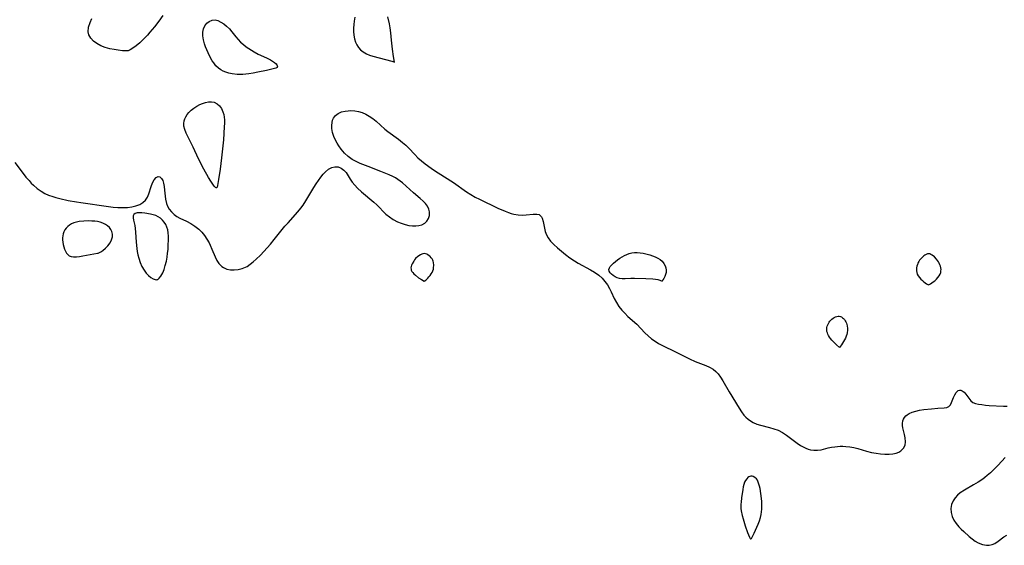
# Model space of a CAD drawing. Header units: inches. Extents: x 1073367 to 1082519, y 1569854 to 1574957.
# Tile 14 of 256: x 1073892 to 1074224, y 1572701 to 1572878. Entities that reach past the tile are written whole.
import ezdxf

# ---------------------------------------------------------------- set-up
doc = ezdxf.new("R2010")
doc.units = ezdxf.units.IN
doc.header["$MEASUREMENT"] = 0
doc.layers.add('CGG_CurvaNivelLidar_v1', color=7, linetype='Continuous', lineweight=30, true_color=0x008008)

msp = doc.modelspace()

# ---------------------------------------------------------------- linework, layer by layer
at = {"layer": 'CGG_CurvaNivelLidar_v1'}
for points in [[(1073940.4085, 1572879.1887, 64), (1073938.9936, 1572877.2505, 64), (1073937.5663, 1572875.3728, 64), (1073936.0646, 1572873.5275, 64), (1073935.2403, 1572872.594, 64), (1073933.9072, 1572871.2147, 64), (1073932.5958, 1572869.998, 64), (1073931.363, 1572868.9747, 64), (1073930.2676, 1572868.173, 64), (1073929.3558, 1572867.6019, 64), (1073928.7388, 1572867.2892, 64), (1073928.5, 1572867.2439, 64), (1073927.7433, 1572867.2465, 64), (1073926.8311, 1572867.3045, 64), (1073925.3675, 1572867.4577, 64), (1073923.9776, 1572867.6733, 64), (1073922.4896, 1572867.9891, 64), (1073920.9753, 1572868.4215, 64), (1073919.4966, 1572868.9898, 64), (1073918.138, 1572869.6972, 64), (1073916.9738, 1572870.5459, 64), (1073916.0746, 1572871.5251, 64), (1073915.4697, 1572872.5988, 64), (1073915.1828, 1572873.7173, 64), (1073915.3295, 1572875.29, 64), (1073915.8768, 1572876.8499, 64), (1073916.5134, 1572878.1354, 64)], [(1074005.0971, 1572878.5663, 64.5), (1074004.9035, 1572877.2943, 64.5), (1074004.774, 1572876.1014, 64.5), (1074004.7032, 1572874.9151, 64.5), (1074004.7037, 1572873.7434, 64.5), (1074004.8004, 1572872.523, 64.5), (1074005.0083, 1572871.3451, 64.5), (1074005.3471, 1572870.2296, 64.5), (1074005.7947, 1572869.272, 64.5), (1074006.357, 1572868.3938, 64.5), (1074007.0278, 1572867.6007, 64.5), (1074007.9147, 1572866.8734, 64.5), (1074009.0168, 1572866.2481, 64.5), (1074010.0479, 1572865.8358, 64.5), (1074011.1572, 1572865.4886, 64.5), (1074017.5747, 1572863.7649, 64.5), (1074018.2568, 1572863.5604, 64.5), (1074018.5, 1572863.4329, 64.5), (1074018.1774, 1572865.3042, 64.5), (1074017.8273, 1572867.8189, 64.5), (1074017.4841, 1572870.8223, 64.5), (1074017.2404, 1572873.3217, 64.5), (1074017.006, 1572875.016, 64.5), (1074016.7611, 1572876.3643, 64.5), (1074016.1951, 1572878.7448, 64.5)], [(1073890.4744, 1572829.6828, 64), (1073892.2604, 1572827.2536, 64), (1073894.2641, 1572824.7285, 64), (1073895.299, 1572823.5227, 64), (1073896.0377, 1572822.7158, 64), (1073896.7991, 1572821.9457, 64), (1073898.0265, 1572820.8618, 64), (1073899.3479, 1572819.9236, 64), (1073900.5907, 1572819.2459, 64), (1073901.9043, 1572818.6792, 64), (1073903.2728, 1572818.1961, 64), (1073904.309, 1572817.8806, 64), (1073905.6727, 1572817.5145, 64), (1073908.4628, 1572816.8779, 64), (1073911.27, 1572816.3399, 64), (1073912.7116, 1572816.117, 64), (1073922.0464, 1572814.8027, 64), (1073923.6688, 1572814.6203, 64), (1073925.2668, 1572814.4932, 64), (1073926.8299, 1572814.4427, 64), (1073928.4701, 1572814.5054, 64), (1073929.9492, 1572814.7028, 64), (1073931.3333, 1572815.0346, 64), (1073932.59, 1572815.5039, 64), (1073933.678, 1572816.122, 64), (1073934.5463, 1572816.9092, 64), (1073935.1947, 1572817.9441, 64), (1073935.6553, 1572819.1224, 64), (1073936.4678, 1572821.6011, 64), (1073936.9415, 1572822.7549, 64), (1073937.5102, 1572823.8067, 64), (1073938.1422, 1572824.5871, 64), (1073938.8055, 1572824.9459, 64), (1073939.4354, 1572824.7946, 64), (1073939.997, 1572824.2161, 64), (1073940.3401, 1572823.5319, 64), (1073940.6076, 1572822.687, 64), (1073940.8348, 1572821.5746, 64), (1073940.9958, 1572820.361, 64), (1073941.324, 1572817.3083, 64), (1073941.6587, 1572815.8195, 64), (1073941.9992, 1572814.9286, 64), (1073942.5826, 1572813.902, 64), (1073943.3193, 1572812.9753, 64), (1073944.1815, 1572812.1587, 64), (1073945.1468, 1572811.4668, 64), (1073946.1769, 1572810.9094, 64), (1073948.3761, 1572809.8941, 64), (1073949.7883, 1572809.1221, 64), (1073951.1698, 1572808.2029, 64), (1073952.4796, 1572807.1353, 64), (1073953.5012, 1572806.1163, 64), (1073954.4355, 1572805.0049, 64), (1073955.2745, 1572803.8175, 64), (1073956.0062, 1572802.5675, 64), (1073956.3719, 1572801.8304, 64), (1073956.9569, 1572800.4823, 64), (1073958.0227, 1572797.8419, 64), (1073958.6019, 1572796.6334, 64), (1073959.2803, 1572795.564, 64), (1073959.6665, 1572795.1072, 64), (1073960.3033, 1572794.5449, 64), (1073960.8286, 1572794.2114, 64), (1073961.9563, 1572793.746, 64), (1073963.191, 1572793.4942, 64), (1073964.4921, 1572793.4372, 64), (1073965.8227, 1572793.5691, 64), (1073967.1479, 1572793.897, 64), (1073967.7372, 1572794.1151, 64), (1073968.2336, 1572794.3397, 64), (1073968.7668, 1572794.6252, 64), (1073969.8388, 1572795.328, 64), (1073970.878, 1572796.1529, 64), (1073971.8934, 1572797.0699, 64), (1073973.2749, 1572798.4441, 64), (1073974.4029, 1572799.6323, 64), (1073976.6296, 1572802.1167, 64), (1073977.9497, 1572803.6876, 64), (1073981.5612, 1572808.134, 64), (1073982.5916, 1572809.3399, 64), (1073985.8469, 1572812.9832, 64), (1073986.877, 1572814.2214, 64), (1073987.6509, 1572815.2443, 64), (1073988.6318, 1572816.6993, 64), (1073991.3277, 1572821.1845, 64), (1073992.1051, 1572822.422, 64), (1073992.8954, 1572823.6097, 64), (1073993.654, 1572824.6745, 64), (1073994.4326, 1572825.6549, 64), (1073995.2456, 1572826.5194, 64), (1073996.2612, 1572827.3467, 64), (1073997.317, 1572827.929, 64), (1073998.3848, 1572828.2189, 64), (1073999.4939, 1572828.1626, 64), (1074000.5316, 1572827.7735, 64), (1074001.4401, 1572827.0972, 64), (1074002.157, 1572826.2194, 64), (1074003.5087, 1572824.0651, 64), (1074004.2524, 1572823.032, 64), (1074005.1061, 1572822.0015, 64), (1074006.0565, 1572820.9925, 64), (1074007.3298, 1572819.8058, 64), (1074011.552, 1572816.2655, 64), (1074012.5515, 1572815.3197, 64), (1074015.5808, 1572812.2793, 64), (1074016.7418, 1572811.281, 64), (1074018.0608, 1572810.3871, 64), (1074019.4701, 1572809.6523, 64), (1074020.7429, 1572809.1421, 64), (1074022.0374, 1572808.7461, 64), (1074023.3302, 1572808.4636, 64), (1074024.5668, 1572808.304, 64), (1074025.6813, 1572808.2729, 64), (1074026.7306, 1572808.3745, 64), (1074027.6887, 1572808.6317, 64), (1074028.653, 1572809.1479, 64), (1074029.4252, 1572809.8637, 64), (1074029.9665, 1572810.7388, 64), (1074030.2503, 1572811.8154, 64), (1074030.2368, 1572812.9676, 64), (1074030.0084, 1572813.9344, 64), (1074029.5832, 1572814.8711, 64), (1074028.9433, 1572815.7773, 64), (1074028.1435, 1572816.6382, 64), (1074027.1381, 1572817.56, 64), (1074024.9394, 1572819.4216, 64), (1074021.1771, 1572822.7533, 64), (1074020.4305, 1572823.3569, 64), (1074019.6556, 1572823.9109, 64), (1074018.8039, 1572824.4204, 64), (1074017.9058, 1572824.8857, 64), (1074016.7026, 1572825.4527, 64), (1074013.8395, 1572826.6552, 64), (1074009.6362, 1572828.3168, 64), (1074006.9203, 1572829.3514, 64), (1074005.5241, 1572829.9357, 64), (1074004.2118, 1572830.635, 64), (1074002.8635, 1572831.634, 64), (1074001.6423, 1572832.8196, 64), (1074000.5319, 1572834.1374, 64), (1073999.7025, 1572835.2907, 64), (1073999.1813, 1572836.1252, 64), (1073998.7112, 1572836.9801, 64), (1073998.0825, 1572838.3588, 64), (1073997.6193, 1572839.7475, 64), (1073997.3603, 1572841.1212, 64), (1073997.325, 1572842.1137, 64), (1073997.4228, 1572843.0637, 64), (1073997.6269, 1572843.8769, 64), (1073997.949, 1572844.6191, 64), (1073998.5991, 1572845.4961, 64), (1073999.4569, 1572846.1714, 64), (1074000.6045, 1572846.6645, 64), (1074001.9043, 1572846.9562, 64), (1074002.8439, 1572847.0723, 64), (1074003.8188, 1572847.1141, 64), (1074005.0614, 1572847.0393, 64), (1074006.3182, 1572846.8214, 64), (1074007.5652, 1572846.4564, 64), (1074008.7857, 1572845.9374, 64), (1074009.9625, 1572845.2814, 64), (1074011.1751, 1572844.4432, 64), (1074012.3357, 1572843.5067, 64), (1074015.2735, 1572840.9111, 64), (1074016.2868, 1572840.1058, 64), (1074019.8108, 1572837.5196, 64), (1074021.1921, 1572836.4255, 64), (1074022.2712, 1572835.4659, 64), (1074023.2958, 1572834.4639, 64), (1074025.2945, 1572832.3055, 64), (1074026.3471, 1572831.2148, 64), (1074027.5338, 1572830.1683, 64), (1074028.8037, 1572829.1741, 64), (1074030.8485, 1572827.6835, 64), (1074031.9104, 1572826.9612, 64), (1074037.4657, 1572823.4827, 64), (1074038.4163, 1572822.8474, 64), (1074042.7761, 1572819.765, 64), (1074044.2505, 1572818.8236, 64), (1074045.681, 1572818.0106, 64), (1074047.1437, 1572817.2499, 64), (1074053.3585, 1572814.294, 64), (1074055.7599, 1572813.2145, 64), (1074056.9346, 1572812.7697, 64), (1074057.8306, 1572812.4928, 64), (1074058.7269, 1572812.2699, 64), (1074060.1729, 1572812.0214, 64), (1074061.5787, 1572811.9211, 64), (1074062.8707, 1572811.9625, 64), (1074065.1882, 1572812.202, 64), (1074066.1627, 1572812.2556, 64), (1074066.493, 1572812.242, 64), (1074067.2048, 1572812.0753, 64), (1074067.7053, 1572811.7203, 64), (1074068.0054, 1572811.3248, 64), (1074068.2362, 1572810.8433, 64), (1074068.54, 1572809.8006, 64), (1074069.0031, 1572807.5155, 64), (1074069.2922, 1572806.4073, 64), (1074069.7013, 1572805.3048, 64), (1074070.2429, 1572804.2898, 64), (1074071.078, 1572803.1503, 64), (1074072.1846, 1572801.9711, 64), (1074073.4283, 1572800.8392, 64), (1074076.1522, 1572798.5927, 64), (1074077.597, 1572797.4935, 64), (1074079.1041, 1572796.4739, 64), (1074080.3733, 1572795.732, 64), (1074084.5702, 1572793.5107, 64), (1074085.9009, 1572792.7176, 64), (1074087.3259, 1572791.6893, 64), (1074088.4245, 1572790.6786, 64), (1074089.4055, 1572789.5679, 64), (1074090.268, 1572788.3782, 64), (1074091.0049, 1572787.1265, 64), (1074091.5318, 1572786.033, 64), (1074092.5325, 1572783.8138, 64), (1074093.2684, 1572782.4603, 64), (1074094.1232, 1572781.1536, 64), (1074095.0942, 1572779.9146, 64), (1074096.1044, 1572778.829, 64), (1074097.1825, 1572777.7978, 64), (1074100.1357, 1572775.1207, 64), (1074102.9129, 1572772.2544, 64), (1074103.9894, 1572771.2203, 64), (1074105.1321, 1572770.2552, 64), (1074106.2914, 1572769.4303, 64), (1074107.5155, 1572768.6821, 64), (1074108.7874, 1572767.9957, 64), (1074113.1946, 1572765.8532, 64), (1074117.9556, 1572763.4309, 64), (1074119.8016, 1572762.6205, 64), (1074123.4225, 1572761.2577, 64), (1074124.68, 1572760.6942, 64), (1074125.8419, 1572760.0027, 64), (1074126.7463, 1572759.263, 64), (1074127.5656, 1572758.4026, 64), (1074128.4155, 1572757.2978, 64), (1074129.1947, 1572756.0997, 64), (1074131.3121, 1572752.3773, 64), (1074134.6212, 1572746.837, 64), (1074135.4198, 1572745.6349, 64), (1074136.2747, 1572744.5168, 64), (1074136.9526, 1572743.7713, 64), (1074137.6882, 1572743.1055, 64), (1074138.4775, 1572742.5412, 64), (1074139.3242, 1572742.0618, 64), (1074140.568, 1572741.5229, 64), (1074141.8716, 1572741.1002, 64), (1074144.8647, 1572740.3706, 64), (1074146.3588, 1572739.9492, 64), (1074147.7861, 1572739.3985, 64), (1074149.2435, 1572738.648, 64), (1074150.6423, 1572737.7678, 64), (1074151.9881, 1572736.8045, 64), (1074154.2075, 1572735.1035, 64), (1074155.3102, 1572734.3179, 64), (1074156.1829, 1572733.7767, 64), (1074157.0788, 1572733.3252, 64), (1074157.8865, 1572733.0226, 64), (1074158.7128, 1572732.8081, 64), (1074159.8651, 1572732.6564, 64), (1074161.0188, 1572732.6717, 64), (1074162.2998, 1572732.8747, 64), (1074164.6755, 1572733.4524, 64), (1074165.7864, 1572733.6936, 64), (1074166.9268, 1572733.8824, 64), (1074167.8161, 1572733.9757, 64), (1074168.7167, 1572734.0227, 64), (1074169.6467, 1572734.0237, 64), (1074170.5794, 1572733.975, 64), (1074171.973, 1572733.8086, 64), (1074173.3525, 1572733.5499, 64), (1074174.7073, 1572733.2218, 64), (1074177.6049, 1572732.3649, 64), (1074179.2317, 1572731.9689, 64), (1074180.8593, 1572731.6655, 64), (1074182.3355, 1572731.4561, 64), (1074183.7934, 1572731.3303, 64), (1074185.2081, 1572731.321, 64), (1074186.4652, 1572731.4492, 64), (1074187.6279, 1572731.7298, 64), (1074188.466, 1572732.0761, 64), (1074189.201, 1572732.5304, 64), (1074190.0296, 1572733.3546, 64), (1074190.5535, 1572734.3538, 64), (1074190.7384, 1572735.5567, 64), (1074190.6309, 1572736.8488, 64), (1074190.3879, 1572737.9918, 64), (1074189.8421, 1572740.2687, 64), (1074189.7423, 1572740.9746, 64), (1074189.7193, 1572741.6637, 64), (1074189.8562, 1572742.5977, 64), (1074190.0599, 1572743.1711, 64), (1074190.3801, 1572743.7337, 64), (1074190.8024, 1572744.2259, 64), (1074191.3321, 1572744.6465, 64), (1074191.9499, 1572745.0058, 64), (1074193.0013, 1572745.4682, 64), (1074194.1748, 1572745.8521, 64), (1074195.4342, 1572746.1533, 64), (1074196.852, 1572746.3855, 64), (1074199.4313, 1572746.6723, 64), (1074201.6034, 1572746.833, 64), (1074203.7595, 1572746.9307, 64), (1074204.6387, 1572747.0759, 64), (1074205.3414, 1572747.3825, 64), (1074205.8785, 1572747.9519, 64), (1074206.2584, 1572748.7122, 64), (1074206.8975, 1572750.4865, 64), (1074207.3023, 1572751.3424, 64), (1074207.7805, 1572752.0885, 64), (1074208.0998, 1572752.4581, 64), (1074208.5116, 1572752.7834, 64), (1074208.9498, 1572752.9386, 64), (1074209.3807, 1572752.9032, 64), (1074209.8228, 1572752.7143, 64), (1074210.4854, 1572752.2095, 64), (1074211.0977, 1572751.5547, 64), (1074212.7781, 1572749.3621, 64), (1074213.4249, 1572748.8111, 64), (1074214.2709, 1572748.4675, 64), (1074215.3113, 1572748.2434, 64), (1074216.4282, 1572748.0608, 64), (1074217.6449, 1572747.9007, 64), (1074218.9244, 1572747.7796, 64), (1074223.7241, 1572747.5653, 64), (1074225.0209, 1572747.5364, 64)], [(1074224.2921, 1572730.248, 64), (1074221.9161, 1572727.6601, 64), (1074220.638, 1572726.3346, 64), (1074219.3306, 1572725.0631, 64), (1074218.2954, 1572724.1389, 64), (1074217.4993, 1572723.4922, 64), (1074216.7345, 1572722.9339, 64), (1074215.2052, 1572721.921, 64), (1074213.6359, 1572720.9702, 64), (1074210.5717, 1572719.2263, 64), (1074209.1888, 1572718.3161, 64), (1074208.2368, 1572717.5027, 64), (1074207.4193, 1572716.5964, 64), (1074206.761, 1572715.6085, 64), (1074206.2335, 1572714.3743, 64), (1074205.9923, 1572713.0777, 64), (1074206.0732, 1572711.7027, 64), (1074206.4608, 1572710.3383, 64), (1074207.0413, 1572709.1475, 64), (1074207.7965, 1572708.0078, 64), (1074208.6869, 1572706.9297, 64), (1074209.4925, 1572706.0956, 64), (1074210.3357, 1572705.2845, 64), (1074212.2037, 1572703.5788, 64), (1074213.1932, 1572702.7902, 64), (1074214.2102, 1572702.0851, 64), (1074215.2463, 1572701.4876, 64), (1074216.6318, 1572700.9118, 64), (1074218.0143, 1572700.6513, 64), (1074218.9744, 1572700.6977, 64), (1074219.9048, 1572700.9201, 64), (1074220.7881, 1572701.2952, 64), (1074221.9059, 1572702.0028, 64), (1074223.922, 1572703.4919, 64), (1074224.9001, 1572704.1059, 64)]]:
    msp.add_polyline3d(points, dxfattribs=at)
for points in [[(1073978.5, 1572861.4718, 64), (1073975.2965, 1572860.6771, 64), (1073972.363, 1572860.0317, 64), (1073970.8635, 1572859.7483, 64), (1073969.3328, 1572859.5144, 64), (1073967.3428, 1572859.3278, 64), (1073965.468, 1572859.3047, 64), (1073963.8111, 1572859.4651, 64), (1073962.6696, 1572859.7365, 64), (1073961.6113, 1572860.0896, 64), (1073960.7285, 1572860.4495, 64), (1073959.8995, 1572860.8751, 64), (1073959.1401, 1572861.394, 64), (1073958.2923, 1572862.2151, 64), (1073957.5538, 1572863.1815, 64), (1073957.0751, 1572863.9365, 64), (1073956.1744, 1572865.5394, 64), (1073955.1964, 1572867.5565, 64), (1073954.7705, 1572868.5898, 64), (1073954.4071, 1572869.6314, 64), (1073954.0618, 1572870.9586, 64), (1073953.8749, 1572872.2638, 64), (1073953.8848, 1572873.518, 64), (1073954.1221, 1572874.6665, 64), (1073954.5669, 1572875.6933, 64), (1073955.2005, 1572876.5484, 64), (1073956.0273, 1572877.1901, 64), (1073956.9791, 1572877.5709, 64), (1073957.9985, 1572877.6552, 64), (1073958.9797, 1572877.4336, 64), (1073959.9617, 1572876.9709, 64), (1073960.932, 1572876.3256, 64), (1073961.8896, 1572875.5328, 64), (1073962.8103, 1572874.6344, 64), (1073963.6804, 1572873.6567, 64), (1073965.0335, 1572871.9413, 64), (1073965.7401, 1572871.1011, 64), (1073966.602, 1572870.2242, 64), (1073967.5356, 1572869.403, 64), (1073968.5211, 1572868.6277, 64), (1073969.368, 1572868.0162, 64), (1073970.2435, 1572867.4421, 64), (1073971.1998, 1572866.884, 64), (1073972.5718, 1572866.1867, 64), (1073975.3896, 1572864.8759, 64), (1073976.6551, 1572864.2302, 64), (1073977.4062, 1572863.7849, 64), (1073978.0346, 1572863.3439, 64), (1073978.5748, 1572862.8559, 64), (1073978.8405, 1572862.5093, 64), (1073978.9872, 1572862.1892, 64), (1073979.0152, 1572861.8753, 64), (1073978.9199, 1572861.6422, 64), (1073978.7411, 1572861.5102, 64)], [(1073958.5, 1572821.0714, 64), (1073958.3649, 1572821.0646, 64), (1073958.0935, 1572821.264, 64), (1073957.7017, 1572821.6869, 64), (1073957.2258, 1572822.312, 64), (1073956.5519, 1572823.3208, 64), (1073955.8081, 1572824.5451, 64), (1073954.2175, 1572827.4192, 64), (1073952.4453, 1572830.9119, 64), (1073950.605, 1572834.7762, 64), (1073948.2765, 1572839.5349, 64), (1073947.8039, 1572840.7015, 64), (1073947.5046, 1572841.8549, 64), (1073947.4461, 1572842.7742, 64), (1073947.5643, 1572843.68, 64), (1073947.7839, 1572844.3672, 64), (1073948.1022, 1572845.0317, 64), (1073948.5823, 1572845.7785, 64), (1073949.1616, 1572846.483, 64), (1073949.9662, 1572847.2609, 64), (1073950.8635, 1572847.9647, 64), (1073951.828, 1572848.5893, 64), (1073952.8391, 1572849.1225, 64), (1073953.8141, 1572849.5262, 64), (1073954.7939, 1572849.8293, 64), (1073955.8238, 1572850.0288, 64), (1073956.8112, 1572850.0699, 64), (1073957.73, 1572849.9091, 64), (1073958.6644, 1572849.4368, 64), (1073959.4708, 1572848.7084, 64), (1073960.1399, 1572847.7841, 64), (1073960.6496, 1572846.706, 64), (1073960.9061, 1572845.8404, 64), (1073961.0714, 1572844.9239, 64), (1073961.1542, 1572843.9698, 64), (1073961.1609, 1572842.8401, 64), (1073961.1095, 1572841.6804, 64), (1073960.7896, 1572837.3149, 64), (1073960.2077, 1572831.2557, 64), (1073959.732, 1572827.3814, 64), (1073959.2132, 1572823.9482, 64), (1073958.8295, 1572821.9139, 64), (1073958.6716, 1572821.3565, 64), (1073958.57, 1572821.1234, 64)], [(1073918.5, 1572799.1134, 64), (1073918.6323, 1572799.1217, 64), (1073919.0048, 1572799.2844, 64), (1073919.5512, 1572799.589, 64), (1073920.2068, 1572800.0305, 64), (1073921.0554, 1572800.7355, 64), (1073921.8825, 1572801.5974, 64), (1073922.6044, 1572802.5718, 64), (1073923.1371, 1572803.6104, 64), (1073923.4022, 1572804.5987, 64), (1073923.4339, 1572805.5357, 64), (1073923.2468, 1572806.3572, 64), (1073922.9028, 1572807.0823, 64), (1073922.4312, 1572807.7301, 64), (1073921.7948, 1572808.3034, 64), (1073921.0451, 1572808.7799, 64), (1073920.2143, 1572809.1721, 64), (1073919.3249, 1572809.4837, 64), (1073918.3918, 1572809.7097, 64), (1073917.4476, 1572809.843, 64), (1073916.4827, 1572809.9084, 64), (1073915.5065, 1572809.9254, 64), (1073913.7276, 1572809.8708, 64), (1073912.1564, 1572809.7123, 64), (1073911.2695, 1572809.5421, 64), (1073910.4199, 1572809.3028, 64), (1073909.6227, 1572808.9836, 64), (1073908.898, 1572808.5666, 64), (1073908.3316, 1572808.1015, 64), (1073907.8379, 1572807.5593, 64), (1073907.4172, 1572806.9552, 64), (1073907.0745, 1572806.3005, 64), (1073906.8205, 1572805.6036, 64), (1073906.676, 1572804.9446, 64), (1073906.6042, 1572804.2653, 64), (1073906.5959, 1572803.5742, 64), (1073906.6573, 1572802.7729, 64), (1073906.7879, 1572801.9786, 64), (1073906.983, 1572801.2044, 64), (1073907.2364, 1572800.462, 64), (1073907.5446, 1572799.7667, 64), (1073907.9092, 1572799.138, 64), (1073908.3368, 1572798.6015, 64), (1073908.84, 1572798.1907, 64), (1073909.4823, 1572797.94, 64), (1073910.3132, 1572797.8427, 64), (1073911.2859, 1572797.8679, 64), (1073912.3517, 1572797.9833, 64), (1073913.4628, 1572798.1575, 64), (1073918.3307, 1572799.109, 64)], [(1073938.5, 1572790.1602, 64), (1073938.7453, 1572790.2149, 64), (1073939.2, 1572790.6245, 64), (1073939.765, 1572791.3831, 64), (1073940.3444, 1572792.4467, 64), (1073940.8212, 1572793.618, 64), (1073941.2337, 1572794.94, 64), (1073941.5753, 1572796.3575, 64), (1073941.8261, 1572797.7, 64), (1073942.0164, 1572799.0299, 64), (1073942.148, 1572800.3015, 64), (1073942.2242, 1572801.5384, 64), (1073942.2616, 1572803.7606, 64), (1073942.2493, 1572804.8571, 64), (1073942.1871, 1572805.9199, 64), (1073942.0415, 1572806.9387, 64), (1073941.7741, 1572807.8993, 64), (1073941.3808, 1572808.7421, 64), (1073940.8699, 1572809.5168, 64), (1073940.2657, 1572810.2186, 64), (1073939.5858, 1572810.8376, 64), (1073938.8425, 1572811.3581, 64), (1073938.0438, 1572811.758, 64), (1073937.1533, 1572812.0358, 64), (1073936.2243, 1572812.2259, 64), (1073934.2964, 1572812.5237, 64), (1073933.3651, 1572812.6203, 64), (1073932.4953, 1572812.6606, 64), (1073931.7224, 1572812.6209, 64), (1073931.0888, 1572812.4703, 64), (1073930.647, 1572812.1685, 64), (1073930.4346, 1572811.67, 64), (1073930.414, 1572811.0096, 64), (1073930.5212, 1572810.2253, 64), (1073930.9017, 1572808.39, 64), (1073931.0768, 1572807.3727, 64), (1073931.1978, 1572806.2118, 64), (1073931.4132, 1572802.7498, 64), (1073931.6326, 1572800.6931, 64), (1073931.7847, 1572799.629, 64), (1073931.9752, 1572798.5501, 64), (1073932.2644, 1572797.3938, 64), (1073932.7315, 1572795.9863, 64), (1073933.3375, 1572794.599, 64), (1073934.0836, 1572793.3086, 64), (1073934.8109, 1572792.3473, 64), (1073935.5889, 1572791.5335, 64), (1073936.3725, 1572790.8913, 64), (1073937.1145, 1572790.4393, 64), (1073937.7904, 1572790.1717, 64), (1073938.2786, 1572790.0869, 64)], [(1074028.5, 1572789.6353, 64), (1074028.9935, 1572790.0144, 64), (1074029.6929, 1572790.6592, 64), (1074030.0769, 1572791.0737, 64), (1074030.4677, 1572791.5595, 64), (1074030.8292, 1572792.0824, 64), (1074031.1456, 1572792.6227, 64), (1074031.4014, 1572793.1595, 64), (1074031.5813, 1572793.6716, 64), (1074031.6757, 1572794.1361, 64), (1074031.7367, 1572795.0469, 64), (1074031.6583, 1572795.9354, 64), (1074031.5583, 1572796.3586, 64), (1074031.4071, 1572796.7592, 64), (1074031.1643, 1572797.1815, 64), (1074030.8624, 1572797.569, 64), (1074030.5184, 1572797.9235, 64), (1074030.145, 1572798.2425, 64), (1074029.7512, 1572798.5195, 64), (1074029.3434, 1572798.7433, 64), (1074028.9262, 1572798.8967, 64), (1074028.5029, 1572798.956, 64), (1074028.0751, 1572798.9013, 64), (1074027.6466, 1572798.7528, 64), (1074027.2201, 1572798.5352, 64), (1074026.3863, 1572797.9574, 64), (1074025.6098, 1572797.2475, 64), (1074025.2616, 1572796.85, 64), (1074024.9546, 1572796.4276, 64), (1074024.4515, 1572795.5285, 64), (1074024.2591, 1572795.0669, 64), (1074024.1161, 1572794.6057, 64), (1074024.0377, 1572794.1511, 64), (1074024.0462, 1572793.7099, 64), (1074024.1532, 1572793.3103, 64), (1074024.3433, 1572792.9253, 64), (1074024.642, 1572792.5196, 64), (1074025.045, 1572792.0898, 64), (1074025.5232, 1572791.6529, 64), (1074026.5898, 1572790.8255, 64), (1074027.5395, 1572790.2019, 64)], [(1074108.5, 1572789.5889, 64), (1074108.3919, 1572789.7188, 64), (1074107.992, 1572789.8875, 64), (1074107.3428, 1572790.0619, 64), (1074106.5047, 1572790.202, 64), (1074105.5057, 1572790.303, 64), (1074103.1976, 1572790.4138, 64), (1074099.3263, 1572790.5094, 64), (1074098.1928, 1572790.4983, 64), (1074096.1913, 1572790.4106, 64), (1074095.2359, 1572790.4266, 64), (1074094.3246, 1572790.5473, 64), (1074093.5461, 1572790.781, 64), (1074092.8247, 1572791.1135, 64), (1074092.173, 1572791.5189, 64), (1074091.6096, 1572791.9774, 64), (1074091.1612, 1572792.4739, 64), (1074090.8631, 1572792.997, 64), (1074090.762, 1572793.5378, 64), (1074090.8952, 1572794.0905, 64), (1074091.2221, 1572794.6489, 64), (1074091.6932, 1572795.2086, 64), (1074092.271, 1572795.7651, 64), (1074092.927, 1572796.3138, 64), (1074093.6405, 1572796.849, 64), (1074094.3966, 1572797.3635, 64), (1074095.1652, 1572797.8369, 64), (1074095.958, 1572798.2715, 64), (1074096.7713, 1572798.6536, 64), (1074097.6037, 1572798.9648, 64), (1074098.4558, 1572799.1815, 64), (1074099.3835, 1572799.287, 64), (1074100.3285, 1572799.2845, 64), (1074101.2839, 1572799.1994, 64), (1074102.244, 1572799.0504, 64), (1074103.2035, 1572798.8503, 64), (1074104.4939, 1572798.5104, 64), (1074105.4444, 1572798.2067, 64), (1074106.3682, 1572797.8583, 64), (1074107.2514, 1572797.4565, 64), (1074108.0757, 1572796.9667, 64), (1074108.7289, 1572796.3762, 64), (1074109.2813, 1572795.6564, 64), (1074109.7051, 1572794.845, 64), (1074109.9492, 1572794.0924, 64), (1074110.0615, 1572793.3246, 64), (1074110.0323, 1572792.567, 64), (1074109.8681, 1572791.8465, 64), (1074109.6101, 1572791.1843, 64), (1074109.3054, 1572790.6041, 64), (1074108.9429, 1572790.0522, 64), (1074108.6518, 1572789.6975, 64)], [(1074198.5, 1572788.3907, 64.5), (1074199.1582, 1572788.767, 64.5), (1074200.1019, 1572789.4031, 64.5), (1074200.6222, 1572789.8149, 64.5), (1074201.1291, 1572790.2806, 64.5), (1074201.6328, 1572790.8439, 64.5), (1074202.0559, 1572791.4347, 64.5), (1074202.3779, 1572792.02, 64.5), (1074202.5791, 1572792.5664, 64.5), (1074202.6859, 1572793.0918, 64.5), (1074202.7145, 1572793.6211, 64.5), (1074202.6532, 1572794.1486, 64.5), (1074202.5184, 1572794.6737, 64.5), (1074202.3277, 1572795.1932, 64.5), (1074202.0921, 1572795.7029, 64.5), (1074201.8175, 1572796.1977, 64.5), (1074201.5055, 1572796.6706, 64.5), (1074201.1805, 1572797.0863, 64.5), (1074200.462, 1572797.8352, 64.5), (1074199.6905, 1572798.444, 64.5), (1074199.2941, 1572798.6719, 64.5), (1074198.8937, 1572798.8275, 64.5), (1074198.4912, 1572798.8877, 64.5), (1074198.088, 1572798.8338, 64.5), (1074197.6863, 1572798.6843, 64.5), (1074197.2883, 1572798.462, 64.5), (1074196.8969, 1572798.1839, 64.5), (1074196.5155, 1572797.8622, 64.5), (1074195.8027, 1572797.117, 64.5), (1074195.4856, 1572796.7, 64.5), (1074195.1897, 1572796.2276, 64.5), (1074194.9342, 1572795.7311, 64.5), (1074194.7188, 1572795.2182, 64.5), (1074194.5475, 1572794.6945, 64.5), (1074194.4292, 1572794.1647, 64.5), (1074194.3786, 1572793.6325, 64.5), (1074194.4095, 1572793.1039, 64.5), (1074194.5112, 1572792.5796, 64.5), (1074194.7055, 1572792.0306, 64.5), (1074195.0135, 1572791.4457, 64.5), (1074195.4179, 1572790.8576, 64.5), (1074195.9007, 1572790.2976, 64.5), (1074196.3981, 1572789.8265, 64.5), (1074196.9109, 1572789.4104, 64.5), (1074197.8449, 1572788.7688, 64.5)], [(1074168.5, 1572767.2512, 64), (1074167.4239, 1572768.2114, 64), (1074166.4109, 1572769.1924, 64), (1074165.9003, 1572769.7424, 64), (1074165.4311, 1572770.3077, 64), (1074165.0614, 1572770.8271, 64), (1074164.7698, 1572771.3193, 64), (1074164.5561, 1572771.7743, 64), (1074164.3819, 1572772.2314, 64), (1074164.2495, 1572772.6921, 64), (1074164.1686, 1572773.1543, 64), (1074164.1529, 1572773.6158, 64), (1074164.2124, 1572774.0697, 64), (1074164.3347, 1572774.5186, 64), (1074164.5065, 1572774.9598, 64), (1074164.7188, 1572775.3898, 64), (1074164.9664, 1572775.804, 64), (1074165.2475, 1572776.196, 64), (1074165.5633, 1572776.5575, 64), (1074165.9244, 1572776.8888, 64), (1074166.3139, 1572777.1799, 64), (1074166.7221, 1572777.4305, 64), (1074167.141, 1572777.6361, 64), (1074167.5634, 1572777.7882, 64), (1074167.9828, 1572777.873, 64), (1074168.3927, 1572777.8709, 64), (1074168.7749, 1572777.7705, 64), (1074169.1413, 1572777.5881, 64), (1074169.4904, 1572777.3422, 64), (1074169.8197, 1572777.0464, 64), (1074170.1246, 1572776.71, 64), (1074170.3985, 1572776.3386, 64), (1074170.6318, 1572775.9347, 64), (1074170.8115, 1572775.5126, 64), (1074171.0506, 1572774.6063, 64), (1074171.1518, 1572773.6538, 64), (1074171.1503, 1572773.1666, 64), (1074171.05, 1572772.1899, 64), (1074170.9256, 1572771.6578, 64), (1074170.7333, 1572771.0834, 64), (1074170.4729, 1572770.4783, 64), (1074169.8353, 1572769.2886, 64), (1074169.1834, 1572768.2515, 64)], [(1074138.5, 1572702.778, 64), (1074138.5641, 1572702.7881, 64), (1074138.7579, 1572702.9981, 64), (1074139.0227, 1572703.3953, 64), (1074139.7535, 1572704.7615, 64), (1074140.6438, 1572706.7342, 64), (1074141.0775, 1572707.8261, 64), (1074141.4714, 1572708.9351, 64), (1074141.8002, 1572710.0215, 64), (1074142.0403, 1572711.0379, 64), (1074142.1862, 1572711.9546, 64), (1074142.2743, 1572712.8441, 64), (1074142.3149, 1572713.7376, 64), (1074142.2572, 1572715.509, 64), (1074141.9769, 1572718.1271, 64), (1074141.7039, 1572719.7878, 64), (1074141.5271, 1572720.5805, 64), (1074141.3267, 1572721.2886, 64), (1074141.0862, 1572721.9489, 64), (1074140.7972, 1572722.5453, 64), (1074140.4486, 1572723.0572, 64), (1074139.9427, 1572723.5285, 64), (1074139.3652, 1572723.8202, 64), (1074138.9913, 1572723.8979, 64), (1074138.6123, 1572723.8993, 64), (1074138.2689, 1572723.8346, 64), (1074137.9386, 1572723.7053, 64), (1074137.5443, 1572723.4434, 64), (1074137.1918, 1572723.0868, 64), (1074136.8186, 1572722.5345, 64), (1074136.5087, 1572721.8879, 64), (1074136.2533, 1572721.1712, 64), (1074136.0292, 1572720.3319, 64), (1074135.8475, 1572719.4509, 64), (1074135.4415, 1572716.6902, 64), (1074135.2763, 1572715.2109, 64), (1074135.2278, 1572714.4738, 64), (1074135.2204, 1572713.7387, 64), (1074135.2657, 1572713.0111, 64), (1074135.3565, 1572712.2853, 64), (1074135.6883, 1572710.6894, 64), (1074135.995, 1572709.5511, 64), (1074136.7345, 1572707.1784, 64), (1074137.5077, 1572705.0011, 64), (1074138.1557, 1572703.4062, 64), (1074138.3957, 1572702.9159, 64)]]:
    msp.add_polyline3d(points, close=True, dxfattribs=at)

doc.saveas('drawing.dxf')
